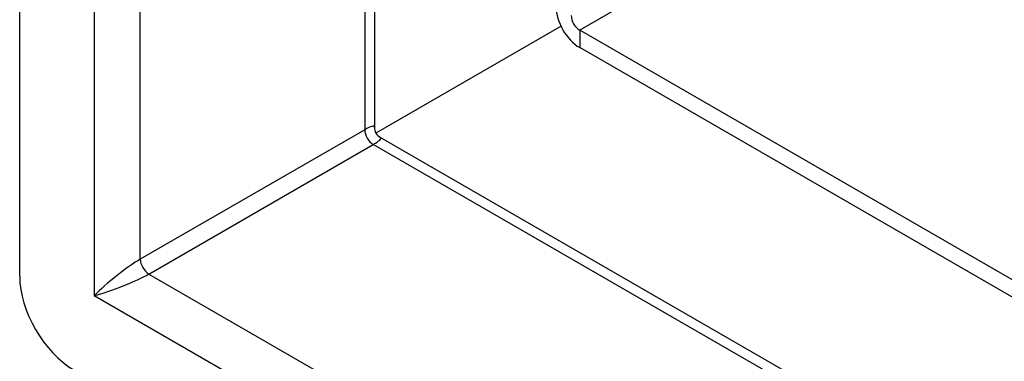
# Model space of a CAD drawing. Header units: inches. Extents: x 111.5 to 130.2, y 40.5 to 65.1.
# Tile 3 of 18: x 111.5 to 114, y 48.4 to 49.2. Entities that reach past the tile are written whole.
import ezdxf

# ---------------------------------------------------------------- set-up
doc = ezdxf.new("R2010")
doc.units = ezdxf.units.IN
doc.header["$MEASUREMENT"] = 0
doc.layers.add('Visible Edges(ANSI)', color=7, linetype='Continuous', lineweight=25)
doc.layers.add('Visible Tangent Edges(ANSI)', color=7, linetype='Continuous', lineweight=25)

msp = doc.modelspace()

# ---------------------------------------------------------------- linework, layer by layer
at = {"layer": 'Visible Edges(ANSI)'}
for p, q in [((111.4707, 48.5809), (111.4707, 60.4877)), ((112.3825, 59.8729), (112.3825, 48.9645)), ((112.8625, 49.2237), (112.3866, 48.949)), ((114.247, 48.4422), (112.9104, 49.2139)), ((114.247, 48.3973), (112.9104, 49.169)), ((112.398, 48.9377), (124.6733, 41.8505))]:
    msp.add_line(p, q, dxfattribs=at)
msp.add_arc((112.4135, 48.9645), 0.031, 180, 240, dxfattribs=at)
for centre, major_axis, start_param, end_param in [((112.9104, 49.2392), (0.043, -0.0745), 3.926991, 5.497787), ((112.9104, 49.2392), (0.0155, -0.0268), 3.926991, 5.497787), ((111.6099, 48.5006), (-0.0984, 0.1705), 0.785398, 2.356194)]:
    msp.add_ellipse(centre, major_axis=major_axis, ratio=0.57735, start_param=start_param, end_param=end_param, dxfattribs=at)
at = {"layer": 'Visible Tangent Edges(ANSI)'}
for p, q in [((111.6619, 60.3173), (111.6619, 48.5306)), ((111.7807, 48.6245), (111.7807, 60.2203)), ((112.3579, 59.8871), (112.3579, 48.9577)), ((113.3698, 49.4791), (112.9104, 49.2139)), ((112.9104, 49.2139), (112.9104, 49.169)), ((112.3579, 48.9577), (111.7807, 48.6245)), ((111.8026, 48.5865), (112.3798, 48.9197)), ((124.6733, 41.8221), (112.3798, 48.9197)), ((111.8026, 48.5865), (124.6733, 41.1556)), ((124.6979, 41.0042), (111.6619, 48.5306))]:
    msp.add_line(p, q, dxfattribs=at)
for centre, major_axis, ratio, start_param, end_param in [((112.2985, 48.8981), (-0.0835, -0.0679), 0.129721, 3.036532, 3.82193), ((112.3798, 48.9451), (-0.0155, 0.0268), 0.57735, 0.785398, 2.356194), ((112.2985, 48.8981), (0.1006, 0.0384), 0.129721, 5.602848, 6.388246), ((111.7213, 48.5649), (-0.0835, -0.0679), 0.129721, 3.82193, 5.392727), ((111.8026, 48.6118), (-0.0155, 0.0268), 0.57735, 0.785398, 2.356194), ((111.7213, 48.5649), (0.1006, 0.0384), 0.129721, 4.032051, 5.602848)]:
    msp.add_ellipse(centre, major_axis=major_axis, ratio=ratio, start_param=start_param, end_param=end_param, dxfattribs=at)

doc.saveas('drawing.dxf')
